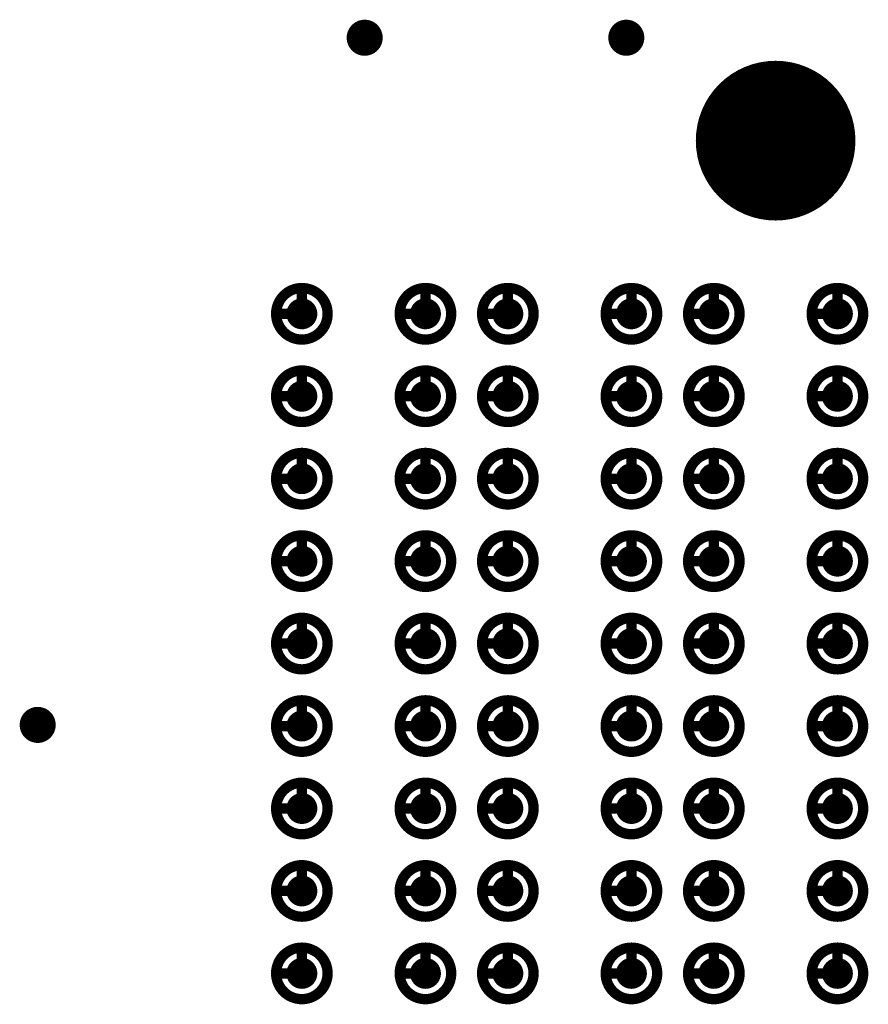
# Model space of a CAD drawing. Header units: millimetres. Extents: x 62 to 363, y 42 to 391.
# Tile 56 of 216: x 173 to 181, y 113 to 122. Entities that reach past the tile are written whole.
import ezdxf

# ---------------------------------------------------------------- set-up
doc = ezdxf.new("R2010")
doc.units = ezdxf.units.MM
for name, color, linetype in [('Mechanical8', 56, 'Continuous'), ('PadHoleLayer', 156, 'Continuous'), ('ViaHoleLayer', 16, 'Continuous')]:
    doc.layers.add(name, color=color, linetype=linetype)

# ---------------------------------------------------------------- blocks, each defined once
blk = doc.blocks.new('SAMTEC_SEAM8_40_S02_0_S_10_2_GP_K_HP_1860')
at = {"layer": 'Mechanical8'}
for points, const_width in [([(9.45, 4.6, 1), (8.95, 4.6, 1)], 0.1), ([(9.175, 4.85, 1), (9.225, 4.85, 1)], 0.05), ([(10.25, 4.6, 1), (9.75, 4.6, 1)], 0.1), ([(9.975, 4.85, 1), (10.025, 4.85, 1)], 0.05), ([(11.05, 4.6, 1), (10.55, 4.6, 1)], 0.1), ([(10.775, 4.85, 1), (10.825, 4.85, 1)], 0.05), ([(11.85, 4.6, 1), (11.35, 4.6, 1)], 0.1), ([(11.575, 4.85, 1), (11.625, 4.85, 1)], 0.05), ([(12.65, 4.6, 1), (12.15, 4.6, 1)], 0.1), ([(12.375, 4.85, 1), (12.425, 4.85, 1)], 0.05), ([(13.45, 4.6, 1), (12.95, 4.6, 1)], 0.1), ([(13.175, 4.85, 1), (13.225, 4.85, 1)], 0.05), ([(14.25, 4.6, 1), (13.75, 4.6, 1)], 0.1), ([(13.975, 4.85, 1), (14.025, 4.85, 1)], 0.05), ([(15.05, 4.6, 1), (14.55, 4.6, 1)], 0.1), ([(14.775, 4.85, 1), (14.825, 4.85, 1)], 0.05), ([(15.85, 4.6, 1), (15.35, 4.6, 1)], 0.1), ([(15.575, 4.85, 1), (15.625, 4.85, 1)], 0.05), ([(8.925, 4.6, 1), (8.975, 4.6, 1)], 0.05), ([(9.175, 4.6, 1), (9.225, 4.6, 1)], 0.05), ([(9.175, 4.6, 1), (9.225, 4.6, 1)], 0.05), ([(9.425, 4.6, 1), (9.475, 4.6, 1)], 0.05), ([(9.425, 4.6, 1), (9.475, 4.6, 1)], 0.05), ([(9.725, 4.6, 1), (9.775, 4.6, 1)], 0.05), ([(9.975, 4.6, 1), (10.025, 4.6, 1)], 0.05), ([(9.975, 4.6, 1), (10.025, 4.6, 1)], 0.05), ([(10.225, 4.6, 1), (10.275, 4.6, 1)], 0.05), ([(10.225, 4.6, 1), (10.275, 4.6, 1)], 0.05), ([(10.525, 4.6, 1), (10.575, 4.6, 1)], 0.05), ([(10.775, 4.6, 1), (10.825, 4.6, 1)], 0.05), ([(10.775, 4.6, 1), (10.825, 4.6, 1)], 0.05), ([(11.025, 4.6, 1), (11.075, 4.6, 1)], 0.05), ([(11.025, 4.6, 1), (11.075, 4.6, 1)], 0.05), ([(11.325, 4.6, 1), (11.375, 4.6, 1)], 0.05), ([(11.575, 4.6, 1), (11.625, 4.6, 1)], 0.05), ([(11.575, 4.6, 1), (11.625, 4.6, 1)], 0.05), ([(11.825, 4.6, 1), (11.875, 4.6, 1)], 0.05), ([(11.825, 4.6, 1), (11.875, 4.6, 1)], 0.05), ([(12.125, 4.6, 1), (12.175, 4.6, 1)], 0.05), ([(12.375, 4.6, 1), (12.425, 4.6, 1)], 0.05), ([(12.375, 4.6, 1), (12.425, 4.6, 1)], 0.05), ([(12.625, 4.6, 1), (12.675, 4.6, 1)], 0.05), ([(12.625, 4.6, 1), (12.675, 4.6, 1)], 0.05), ([(12.925, 4.6, 1), (12.975, 4.6, 1)], 0.05), ([(13.175, 4.6, 1), (13.225, 4.6, 1)], 0.05), ([(13.175, 4.6, 1), (13.225, 4.6, 1)], 0.05), ([(13.425, 4.6, 1), (13.475, 4.6, 1)], 0.05), ([(13.425, 4.6, 1), (13.475, 4.6, 1)], 0.05), ([(13.725, 4.6, 1), (13.775, 4.6, 1)], 0.05), ([(13.975, 4.6, 1), (14.025, 4.6, 1)], 0.05), ([(13.975, 4.6, 1), (14.025, 4.6, 1)], 0.05), ([(14.225, 4.6, 1), (14.275, 4.6, 1)], 0.05), ([(14.225, 4.6, 1), (14.275, 4.6, 1)], 0.05), ([(14.525, 4.6, 1), (14.575, 4.6, 1)], 0.05), ([(14.775, 4.6, 1), (14.825, 4.6, 1)], 0.05), ([(14.775, 4.6, 1), (14.825, 4.6, 1)], 0.05), ([(15.025, 4.6, 1), (15.075, 4.6, 1)], 0.05), ([(15.025, 4.6, 1), (15.075, 4.6, 1)], 0.05), ([(15.325, 4.6, 1), (15.375, 4.6, 1)], 0.05), ([(15.575, 4.6, 1), (15.625, 4.6, 1)], 0.05), ([(15.575, 4.6, 1), (15.625, 4.6, 1)], 0.05), ([(15.825, 4.6, 1), (15.875, 4.6, 1)], 0.05), ([(15.825, 4.6, 1), (15.875, 4.6, 1)], 0.05), ([(9.45, 3.4, 1), (8.95, 3.4, 1)], 0.1), ([(9.175, 3.65, 1), (9.225, 3.65, 1)], 0.05), ([(10.25, 3.4, 1), (9.75, 3.4, 1)], 0.1), ([(9.975, 3.65, 1), (10.025, 3.65, 1)], 0.05), ([(11.05, 3.4, 1), (10.55, 3.4, 1)], 0.1), ([(10.775, 3.65, 1), (10.825, 3.65, 1)], 0.05), ([(11.85, 3.4, 1), (11.35, 3.4, 1)], 0.1), ([(11.575, 3.65, 1), (11.625, 3.65, 1)], 0.05), ([(12.65, 3.4, 1), (12.15, 3.4, 1)], 0.1), ([(12.375, 3.65, 1), (12.425, 3.65, 1)], 0.05), ([(13.45, 3.4, 1), (12.95, 3.4, 1)], 0.1), ([(13.175, 3.65, 1), (13.225, 3.65, 1)], 0.05), ([(14.25, 3.4, 1), (13.75, 3.4, 1)], 0.1), ([(13.975, 3.65, 1), (14.025, 3.65, 1)], 0.05), ([(15.05, 3.4, 1), (14.55, 3.4, 1)], 0.1), ([(14.775, 3.65, 1), (14.825, 3.65, 1)], 0.05), ([(15.85, 3.4, 1), (15.35, 3.4, 1)], 0.1), ([(15.575, 3.65, 1), (15.625, 3.65, 1)], 0.05), ([(8.925, 3.4, 1), (8.975, 3.4, 1)], 0.05), ([(9.175, 3.4, 1), (9.225, 3.4, 1)], 0.05), ([(9.175, 3.4, 1), (9.225, 3.4, 1)], 0.05), ([(9.425, 3.4, 1), (9.475, 3.4, 1)], 0.05), ([(9.425, 3.4, 1), (9.475, 3.4, 1)], 0.05), ([(9.725, 3.4, 1), (9.775, 3.4, 1)], 0.05), ([(9.975, 3.4, 1), (10.025, 3.4, 1)], 0.05), ([(9.975, 3.4, 1), (10.025, 3.4, 1)], 0.05), ([(10.225, 3.4, 1), (10.275, 3.4, 1)], 0.05), ([(10.225, 3.4, 1), (10.275, 3.4, 1)], 0.05), ([(10.525, 3.4, 1), (10.575, 3.4, 1)], 0.05), ([(10.775, 3.4, 1), (10.825, 3.4, 1)], 0.05), ([(10.775, 3.4, 1), (10.825, 3.4, 1)], 0.05), ([(11.025, 3.4, 1), (11.075, 3.4, 1)], 0.05), ([(11.025, 3.4, 1), (11.075, 3.4, 1)], 0.05), ([(11.325, 3.4, 1), (11.375, 3.4, 1)], 0.05), ([(11.575, 3.4, 1), (11.625, 3.4, 1)], 0.05), ([(11.575, 3.4, 1), (11.625, 3.4, 1)], 0.05), ([(11.825, 3.4, 1), (11.875, 3.4, 1)], 0.05), ([(11.825, 3.4, 1), (11.875, 3.4, 1)], 0.05), ([(12.125, 3.4, 1), (12.175, 3.4, 1)], 0.05), ([(12.375, 3.4, 1), (12.425, 3.4, 1)], 0.05), ([(12.375, 3.4, 1), (12.425, 3.4, 1)], 0.05), ([(12.625, 3.4, 1), (12.675, 3.4, 1)], 0.05), ([(12.625, 3.4, 1), (12.675, 3.4, 1)], 0.05), ([(12.925, 3.4, 1), (12.975, 3.4, 1)], 0.05), ([(13.175, 3.4, 1), (13.225, 3.4, 1)], 0.05), ([(13.175, 3.4, 1), (13.225, 3.4, 1)], 0.05), ([(13.425, 3.4, 1), (13.475, 3.4, 1)], 0.05), ([(13.425, 3.4, 1), (13.475, 3.4, 1)], 0.05), ([(13.725, 3.4, 1), (13.775, 3.4, 1)], 0.05), ([(13.975, 3.4, 1), (14.025, 3.4, 1)], 0.05), ([(13.975, 3.4, 1), (14.025, 3.4, 1)], 0.05), ([(14.225, 3.4, 1), (14.275, 3.4, 1)], 0.05), ([(14.225, 3.4, 1), (14.275, 3.4, 1)], 0.05), ([(14.525, 3.4, 1), (14.575, 3.4, 1)], 0.05), ([(14.775, 3.4, 1), (14.825, 3.4, 1)], 0.05), ([(14.775, 3.4, 1), (14.825, 3.4, 1)], 0.05), ([(15.025, 3.4, 1), (15.075, 3.4, 1)], 0.05), ([(15.025, 3.4, 1), (15.075, 3.4, 1)], 0.05), ([(15.325, 3.4, 1), (15.375, 3.4, 1)], 0.05), ([(15.575, 3.4, 1), (15.625, 3.4, 1)], 0.05), ([(15.575, 3.4, 1), (15.625, 3.4, 1)], 0.05), ([(15.825, 3.4, 1), (15.875, 3.4, 1)], 0.05), ([(15.825, 3.4, 1), (15.875, 3.4, 1)], 0.05), ([(9.45, 2.6, 1), (8.95, 2.6, 1)], 0.1), ([(9.175, 2.85, 1), (9.225, 2.85, 1)], 0.05), ([(10.25, 2.6, 1), (9.75, 2.6, 1)], 0.1), ([(9.975, 2.85, 1), (10.025, 2.85, 1)], 0.05), ([(11.05, 2.6, 1), (10.55, 2.6, 1)], 0.1), ([(10.775, 2.85, 1), (10.825, 2.85, 1)], 0.05), ([(11.85, 2.6, 1), (11.35, 2.6, 1)], 0.1), ([(11.575, 2.85, 1), (11.625, 2.85, 1)], 0.05), ([(12.65, 2.6, 1), (12.15, 2.6, 1)], 0.1), ([(12.375, 2.85, 1), (12.425, 2.85, 1)], 0.05), ([(13.45, 2.6, 1), (12.95, 2.6, 1)], 0.1), ([(13.175, 2.85, 1), (13.225, 2.85, 1)], 0.05), ([(14.25, 2.6, 1), (13.75, 2.6, 1)], 0.1), ([(13.975, 2.85, 1), (14.025, 2.85, 1)], 0.05), ([(15.05, 2.6, 1), (14.55, 2.6, 1)], 0.1), ([(14.775, 2.85, 1), (14.825, 2.85, 1)], 0.05), ([(15.85, 2.6, 1), (15.35, 2.6, 1)], 0.1), ([(15.575, 2.85, 1), (15.625, 2.85, 1)], 0.05), ([(8.925, 2.6, 1), (8.975, 2.6, 1)], 0.05), ([(9.175, 2.6, 1), (9.225, 2.6, 1)], 0.05), ([(9.175, 2.6, 1), (9.225, 2.6, 1)], 0.05), ([(9.425, 2.6, 1), (9.475, 2.6, 1)], 0.05), ([(9.425, 2.6, 1), (9.475, 2.6, 1)], 0.05), ([(9.725, 2.6, 1), (9.775, 2.6, 1)], 0.05), ([(9.975, 2.6, 1), (10.025, 2.6, 1)], 0.05), ([(9.975, 2.6, 1), (10.025, 2.6, 1)], 0.05), ([(10.225, 2.6, 1), (10.275, 2.6, 1)], 0.05), ([(10.225, 2.6, 1), (10.275, 2.6, 1)], 0.05), ([(10.525, 2.6, 1), (10.575, 2.6, 1)], 0.05), ([(10.775, 2.6, 1), (10.825, 2.6, 1)], 0.05), ([(10.775, 2.6, 1), (10.825, 2.6, 1)], 0.05), ([(11.025, 2.6, 1), (11.075, 2.6, 1)], 0.05), ([(11.025, 2.6, 1), (11.075, 2.6, 1)], 0.05), ([(11.325, 2.6, 1), (11.375, 2.6, 1)], 0.05), ([(11.575, 2.6, 1), (11.625, 2.6, 1)], 0.05), ([(11.575, 2.6, 1), (11.625, 2.6, 1)], 0.05), ([(11.825, 2.6, 1), (11.875, 2.6, 1)], 0.05), ([(11.825, 2.6, 1), (11.875, 2.6, 1)], 0.05), ([(12.125, 2.6, 1), (12.175, 2.6, 1)], 0.05), ([(12.375, 2.6, 1), (12.425, 2.6, 1)], 0.05), ([(12.375, 2.6, 1), (12.425, 2.6, 1)], 0.05), ([(12.625, 2.6, 1), (12.675, 2.6, 1)], 0.05), ([(12.625, 2.6, 1), (12.675, 2.6, 1)], 0.05), ([(12.925, 2.6, 1), (12.975, 2.6, 1)], 0.05), ([(13.175, 2.6, 1), (13.225, 2.6, 1)], 0.05), ([(13.175, 2.6, 1), (13.225, 2.6, 1)], 0.05), ([(13.425, 2.6, 1), (13.475, 2.6, 1)], 0.05), ([(13.425, 2.6, 1), (13.475, 2.6, 1)], 0.05), ([(13.725, 2.6, 1), (13.775, 2.6, 1)], 0.05), ([(13.975, 2.6, 1), (14.025, 2.6, 1)], 0.05), ([(13.975, 2.6, 1), (14.025, 2.6, 1)], 0.05), ([(14.225, 2.6, 1), (14.275, 2.6, 1)], 0.05), ([(14.225, 2.6, 1), (14.275, 2.6, 1)], 0.05), ([(14.525, 2.6, 1), (14.575, 2.6, 1)], 0.05), ([(14.775, 2.6, 1), (14.825, 2.6, 1)], 0.05), ([(14.775, 2.6, 1), (14.825, 2.6, 1)], 0.05), ([(15.025, 2.6, 1), (15.075, 2.6, 1)], 0.05), ([(15.025, 2.6, 1), (15.075, 2.6, 1)], 0.05), ([(15.325, 2.6, 1), (15.375, 2.6, 1)], 0.05), ([(15.575, 2.6, 1), (15.625, 2.6, 1)], 0.05), ([(15.575, 2.6, 1), (15.625, 2.6, 1)], 0.05), ([(15.825, 2.6, 1), (15.875, 2.6, 1)], 0.05), ([(15.825, 2.6, 1), (15.875, 2.6, 1)], 0.05), ([(9.45, 1.4, 1), (8.95, 1.4, 1)], 0.1), ([(9.175, 1.65, 1), (9.225, 1.65, 1)], 0.05), ([(10.25, 1.4, 1), (9.75, 1.4, 1)], 0.1), ([(9.975, 1.65, 1), (10.025, 1.65, 1)], 0.05), ([(11.05, 1.4, 1), (10.55, 1.4, 1)], 0.1), ([(10.775, 1.65, 1), (10.825, 1.65, 1)], 0.05), ([(11.85, 1.4, 1), (11.35, 1.4, 1)], 0.1), ([(11.575, 1.65, 1), (11.625, 1.65, 1)], 0.05), ([(12.65, 1.4, 1), (12.15, 1.4, 1)], 0.1), ([(12.375, 1.65, 1), (12.425, 1.65, 1)], 0.05), ([(13.45, 1.4, 1), (12.95, 1.4, 1)], 0.1), ([(13.175, 1.65, 1), (13.225, 1.65, 1)], 0.05), ([(14.25, 1.4, 1), (13.75, 1.4, 1)], 0.1), ([(13.975, 1.65, 1), (14.025, 1.65, 1)], 0.05), ([(15.05, 1.4, 1), (14.55, 1.4, 1)], 0.1), ([(14.775, 1.65, 1), (14.825, 1.65, 1)], 0.05), ([(15.85, 1.4, 1), (15.35, 1.4, 1)], 0.1), ([(15.575, 1.65, 1), (15.625, 1.65, 1)], 0.05), ([(8.925, 1.4, 1), (8.975, 1.4, 1)], 0.05), ([(9.175, 1.4, 1), (9.225, 1.4, 1)], 0.05), ([(9.175, 1.4, 1), (9.225, 1.4, 1)], 0.05), ([(9.425, 1.4, 1), (9.475, 1.4, 1)], 0.05), ([(9.425, 1.4, 1), (9.475, 1.4, 1)], 0.05), ([(9.725, 1.4, 1), (9.775, 1.4, 1)], 0.05), ([(9.975, 1.4, 1), (10.025, 1.4, 1)], 0.05), ([(9.975, 1.4, 1), (10.025, 1.4, 1)], 0.05), ([(10.225, 1.4, 1), (10.275, 1.4, 1)], 0.05), ([(10.225, 1.4, 1), (10.275, 1.4, 1)], 0.05), ([(10.525, 1.4, 1), (10.575, 1.4, 1)], 0.05), ([(10.775, 1.4, 1), (10.825, 1.4, 1)], 0.05), ([(10.775, 1.4, 1), (10.825, 1.4, 1)], 0.05), ([(11.025, 1.4, 1), (11.075, 1.4, 1)], 0.05), ([(11.025, 1.4, 1), (11.075, 1.4, 1)], 0.05), ([(11.325, 1.4, 1), (11.375, 1.4, 1)], 0.05), ([(11.575, 1.4, 1), (11.625, 1.4, 1)], 0.05), ([(11.575, 1.4, 1), (11.625, 1.4, 1)], 0.05), ([(11.825, 1.4, 1), (11.875, 1.4, 1)], 0.05), ([(11.825, 1.4, 1), (11.875, 1.4, 1)], 0.05), ([(12.125, 1.4, 1), (12.175, 1.4, 1)], 0.05), ([(12.375, 1.4, 1), (12.425, 1.4, 1)], 0.05), ([(12.375, 1.4, 1), (12.425, 1.4, 1)], 0.05), ([(12.625, 1.4, 1), (12.675, 1.4, 1)], 0.05), ([(12.625, 1.4, 1), (12.675, 1.4, 1)], 0.05), ([(12.925, 1.4, 1), (12.975, 1.4, 1)], 0.05), ([(13.175, 1.4, 1), (13.225, 1.4, 1)], 0.05), ([(13.175, 1.4, 1), (13.225, 1.4, 1)], 0.05), ([(13.425, 1.4, 1), (13.475, 1.4, 1)], 0.05), ([(13.425, 1.4, 1), (13.475, 1.4, 1)], 0.05), ([(13.725, 1.4, 1), (13.775, 1.4, 1)], 0.05), ([(13.975, 1.4, 1), (14.025, 1.4, 1)], 0.05), ([(13.975, 1.4, 1), (14.025, 1.4, 1)], 0.05), ([(14.225, 1.4, 1), (14.275, 1.4, 1)], 0.05), ([(14.225, 1.4, 1), (14.275, 1.4, 1)], 0.05), ([(14.525, 1.4, 1), (14.575, 1.4, 1)], 0.05), ([(14.775, 1.4, 1), (14.825, 1.4, 1)], 0.05), ([(14.775, 1.4, 1), (14.825, 1.4, 1)], 0.05), ([(15.025, 1.4, 1), (15.075, 1.4, 1)], 0.05), ([(15.025, 1.4, 1), (15.075, 1.4, 1)], 0.05), ([(15.325, 1.4, 1), (15.375, 1.4, 1)], 0.05), ([(15.575, 1.4, 1), (15.625, 1.4, 1)], 0.05), ([(15.575, 1.4, 1), (15.625, 1.4, 1)], 0.05), ([(15.825, 1.4, 1), (15.875, 1.4, 1)], 0.05), ([(15.825, 1.4, 1), (15.875, 1.4, 1)], 0.05), ([(9.45, 0.6, 1), (8.95, 0.6, 1)], 0.1), ([(9.175, 0.85, 1), (9.225, 0.85, 1)], 0.05), ([(10.25, 0.6, 1), (9.75, 0.6, 1)], 0.1), ([(9.975, 0.85, 1), (10.025, 0.85, 1)], 0.05), ([(11.05, 0.6, 1), (10.55, 0.6, 1)], 0.1), ([(10.775, 0.85, 1), (10.825, 0.85, 1)], 0.05), ([(11.85, 0.6, 1), (11.35, 0.6, 1)], 0.1), ([(11.575, 0.85, 1), (11.625, 0.85, 1)], 0.05), ([(12.65, 0.6, 1), (12.15, 0.6, 1)], 0.1), ([(12.375, 0.85, 1), (12.425, 0.85, 1)], 0.05), ([(13.45, 0.6, 1), (12.95, 0.6, 1)], 0.1), ([(13.175, 0.85, 1), (13.225, 0.85, 1)], 0.05), ([(14.25, 0.6, 1), (13.75, 0.6, 1)], 0.1), ([(13.975, 0.85, 1), (14.025, 0.85, 1)], 0.05), ([(15.05, 0.6, 1), (14.55, 0.6, 1)], 0.1), ([(14.775, 0.85, 1), (14.825, 0.85, 1)], 0.05), ([(15.85, 0.6, 1), (15.35, 0.6, 1)], 0.1), ([(15.575, 0.85, 1), (15.625, 0.85, 1)], 0.05), ([(18.005, 0, 1), (16.555, 0, 1)], 0.1), ([(8.925, 0.6, 1), (8.975, 0.6, 1)], 0.05), ([(9.175, 0.6, 1), (9.225, 0.6, 1)], 0.05), ([(9.175, 0.6, 1), (9.225, 0.6, 1)], 0.05), ([(9.425, 0.6, 1), (9.475, 0.6, 1)], 0.05), ([(9.425, 0.6, 1), (9.475, 0.6, 1)], 0.05), ([(9.725, 0.6, 1), (9.775, 0.6, 1)], 0.05), ([(9.975, 0.6, 1), (10.025, 0.6, 1)], 0.05), ([(9.975, 0.6, 1), (10.025, 0.6, 1)], 0.05), ([(10.225, 0.6, 1), (10.275, 0.6, 1)], 0.05), ([(10.225, 0.6, 1), (10.275, 0.6, 1)], 0.05), ([(10.525, 0.6, 1), (10.575, 0.6, 1)], 0.05), ([(10.775, 0.6, 1), (10.825, 0.6, 1)], 0.05), ([(10.775, 0.6, 1), (10.825, 0.6, 1)], 0.05), ([(11.025, 0.6, 1), (11.075, 0.6, 1)], 0.05), ([(11.025, 0.6, 1), (11.075, 0.6, 1)], 0.05), ([(11.325, 0.6, 1), (11.375, 0.6, 1)], 0.05), ([(11.575, 0.6, 1), (11.625, 0.6, 1)], 0.05), ([(11.575, 0.6, 1), (11.625, 0.6, 1)], 0.05), ([(11.825, 0.6, 1), (11.875, 0.6, 1)], 0.05), ([(11.825, 0.6, 1), (11.875, 0.6, 1)], 0.05), ([(12.125, 0.6, 1), (12.175, 0.6, 1)], 0.05), ([(12.375, 0.6, 1), (12.425, 0.6, 1)], 0.05), ([(12.375, 0.6, 1), (12.425, 0.6, 1)], 0.05), ([(12.625, 0.6, 1), (12.675, 0.6, 1)], 0.05), ([(12.625, 0.6, 1), (12.675, 0.6, 1)], 0.05), ([(12.925, 0.6, 1), (12.975, 0.6, 1)], 0.05), ([(13.175, 0.6, 1), (13.225, 0.6, 1)], 0.05), ([(13.175, 0.6, 1), (13.225, 0.6, 1)], 0.05), ([(13.425, 0.6, 1), (13.475, 0.6, 1)], 0.05), ([(13.425, 0.6, 1), (13.475, 0.6, 1)], 0.05), ([(13.725, 0.6, 1), (13.775, 0.6, 1)], 0.05), ([(13.975, 0.6, 1), (14.025, 0.6, 1)], 0.05), ([(13.975, 0.6, 1), (14.025, 0.6, 1)], 0.05), ([(14.225, 0.6, 1), (14.275, 0.6, 1)], 0.05), ([(14.225, 0.6, 1), (14.275, 0.6, 1)], 0.05), ([(14.525, 0.6, 1), (14.575, 0.6, 1)], 0.05), ([(14.775, 0.6, 1), (14.825, 0.6, 1)], 0.05), ([(14.775, 0.6, 1), (14.825, 0.6, 1)], 0.05), ([(15.025, 0.6, 1), (15.075, 0.6, 1)], 0.05), ([(15.025, 0.6, 1), (15.075, 0.6, 1)], 0.05), ([(15.325, 0.6, 1), (15.375, 0.6, 1)], 0.05), ([(15.575, 0.6, 1), (15.625, 0.6, 1)], 0.05), ([(15.575, 0.6, 1), (15.625, 0.6, 1)], 0.05), ([(15.825, 0.6, 1), (15.875, 0.6, 1)], 0.05), ([(15.825, 0.6, 1), (15.875, 0.6, 1)], 0.05), ([(17.255, 0.5, 1), (17.305, 0.5, 1)], 0.05), ([(16.53, 0, 1), (16.58, 0, 1)], 0.05), ([(16.755, 0, 1), (16.805, 0, 1)], 0.05), ([(17.255, 0, 1), (17.305, 0, 1)], 0.05), ([(17.255, 0, 1), (17.305, 0, 1)], 0.05), ([(17.255, 0, 1), (17.305, 0, 1)], 0.05), ([(17.255, 0, 1), (17.305, 0, 1)], 0.05), ([(17.755, 0, 1), (17.805, 0, 1)], 0.05), ([(17.98, 0, 1), (18.03, 0, 1)], 0.05), ([(9.45, -0.6, 1), (8.95, -0.6, 1)], 0.1), ([(9.175, -0.35, 1), (9.225, -0.35, 1)], 0.05), ([(10.25, -0.6, 1), (9.75, -0.6, 1)], 0.1), ([(9.975, -0.35, 1), (10.025, -0.35, 1)], 0.05), ([(11.05, -0.6, 1), (10.55, -0.6, 1)], 0.1), ([(10.775, -0.35, 1), (10.825, -0.35, 1)], 0.05), ([(11.85, -0.6, 1), (11.35, -0.6, 1)], 0.1), ([(11.575, -0.35, 1), (11.625, -0.35, 1)], 0.05), ([(12.65, -0.6, 1), (12.15, -0.6, 1)], 0.1), ([(12.375, -0.35, 1), (12.425, -0.35, 1)], 0.05), ([(13.45, -0.6, 1), (12.95, -0.6, 1)], 0.1), ([(13.175, -0.35, 1), (13.225, -0.35, 1)], 0.05), ([(14.25, -0.6, 1), (13.75, -0.6, 1)], 0.1), ([(13.975, -0.35, 1), (14.025, -0.35, 1)], 0.05), ([(15.05, -0.6, 1), (14.55, -0.6, 1)], 0.1), ([(14.775, -0.35, 1), (14.825, -0.35, 1)], 0.05), ([(15.85, -0.6, 1), (15.35, -0.6, 1)], 0.1), ([(15.575, -0.35, 1), (15.625, -0.35, 1)], 0.05), ([(17.255, -0.5, 1), (17.305, -0.5, 1)], 0.05), ([(8.925, -0.6, 1), (8.975, -0.6, 1)], 0.05), ([(9.175, -0.6, 1), (9.225, -0.6, 1)], 0.05), ([(9.175, -0.6, 1), (9.225, -0.6, 1)], 0.05), ([(9.425, -0.6, 1), (9.475, -0.6, 1)], 0.05), ([(9.425, -0.6, 1), (9.475, -0.6, 1)], 0.05), ([(9.725, -0.6, 1), (9.775, -0.6, 1)], 0.05), ([(9.975, -0.6, 1), (10.025, -0.6, 1)], 0.05), ([(9.975, -0.6, 1), (10.025, -0.6, 1)], 0.05), ([(10.225, -0.6, 1), (10.275, -0.6, 1)], 0.05), ([(10.225, -0.6, 1), (10.275, -0.6, 1)], 0.05), ([(10.525, -0.6, 1), (10.575, -0.6, 1)], 0.05), ([(10.775, -0.6, 1), (10.825, -0.6, 1)], 0.05), ([(10.775, -0.6, 1), (10.825, -0.6, 1)], 0.05), ([(11.025, -0.6, 1), (11.075, -0.6, 1)], 0.05), ([(11.025, -0.6, 1), (11.075, -0.6, 1)], 0.05), ([(11.325, -0.6, 1), (11.375, -0.6, 1)], 0.05), ([(11.575, -0.6, 1), (11.625, -0.6, 1)], 0.05), ([(11.575, -0.6, 1), (11.625, -0.6, 1)], 0.05), ([(11.825, -0.6, 1), (11.875, -0.6, 1)], 0.05), ([(11.825, -0.6, 1), (11.875, -0.6, 1)], 0.05), ([(12.125, -0.6, 1), (12.175, -0.6, 1)], 0.05), ([(12.375, -0.6, 1), (12.425, -0.6, 1)], 0.05), ([(12.375, -0.6, 1), (12.425, -0.6, 1)], 0.05), ([(12.625, -0.6, 1), (12.675, -0.6, 1)], 0.05), ([(12.625, -0.6, 1), (12.675, -0.6, 1)], 0.05), ([(12.925, -0.6, 1), (12.975, -0.6, 1)], 0.05), ([(13.175, -0.6, 1), (13.225, -0.6, 1)], 0.05), ([(13.175, -0.6, 1), (13.225, -0.6, 1)], 0.05), ([(13.425, -0.6, 1), (13.475, -0.6, 1)], 0.05), ([(13.425, -0.6, 1), (13.475, -0.6, 1)], 0.05), ([(13.725, -0.6, 1), (13.775, -0.6, 1)], 0.05), ([(13.975, -0.6, 1), (14.025, -0.6, 1)], 0.05), ([(13.975, -0.6, 1), (14.025, -0.6, 1)], 0.05), ([(14.225, -0.6, 1), (14.275, -0.6, 1)], 0.05), ([(14.225, -0.6, 1), (14.275, -0.6, 1)], 0.05), ([(14.525, -0.6, 1), (14.575, -0.6, 1)], 0.05), ([(14.775, -0.6, 1), (14.825, -0.6, 1)], 0.05), ([(14.775, -0.6, 1), (14.825, -0.6, 1)], 0.05), ([(15.025, -0.6, 1), (15.075, -0.6, 1)], 0.05), ([(15.025, -0.6, 1), (15.075, -0.6, 1)], 0.05), ([(15.325, -0.6, 1), (15.375, -0.6, 1)], 0.05), ([(15.575, -0.6, 1), (15.625, -0.6, 1)], 0.05), ([(15.575, -0.6, 1), (15.625, -0.6, 1)], 0.05), ([(15.825, -0.6, 1), (15.875, -0.6, 1)], 0.05), ([(15.825, -0.6, 1), (15.875, -0.6, 1)], 0.05)]:
    blk.add_lwpolyline(points, format="xyb", close=True, dxfattribs=dict(at, const_width=const_width))
at = {"layer": 'Mechanical8', "const_width": 0.1}
for points in [[(9.2, 4.85), (9.2, 4.6)], [(10, 4.85), (10, 4.6)], [(10.8, 4.85), (10.8, 4.6)], [(11.6, 4.85), (11.6, 4.6)], [(12.4, 4.85), (12.4, 4.6)], [(13.2, 4.85), (13.2, 4.6)], [(14, 4.85), (14, 4.6)], [(14.8, 4.85), (14.8, 4.6)], [(15.6, 4.85), (15.6, 4.6)], [(9.2, 4.6), (9.45, 4.6)], [(10, 4.6), (10.25, 4.6)], [(10.8, 4.6), (11.05, 4.6)], [(11.6, 4.6), (11.85, 4.6)], [(12.4, 4.6), (12.65, 4.6)], [(13.2, 4.6), (13.45, 4.6)], [(14, 4.6), (14.25, 4.6)], [(14.8, 4.6), (15.05, 4.6)], [(15.6, 4.6), (15.85, 4.6)], [(9.2, 3.65), (9.2, 3.4)], [(10, 3.65), (10, 3.4)], [(10.8, 3.65), (10.8, 3.4)], [(11.6, 3.65), (11.6, 3.4)], [(12.4, 3.65), (12.4, 3.4)], [(13.2, 3.65), (13.2, 3.4)], [(14, 3.65), (14, 3.4)], [(14.8, 3.65), (14.8, 3.4)], [(15.6, 3.65), (15.6, 3.4)], [(9.2, 3.4), (9.45, 3.4)], [(10, 3.4), (10.25, 3.4)], [(10.8, 3.4), (11.05, 3.4)], [(11.6, 3.4), (11.85, 3.4)], [(12.4, 3.4), (12.65, 3.4)], [(13.2, 3.4), (13.45, 3.4)], [(14, 3.4), (14.25, 3.4)], [(14.8, 3.4), (15.05, 3.4)], [(15.6, 3.4), (15.85, 3.4)], [(9.2, 2.85), (9.2, 2.6)], [(10, 2.85), (10, 2.6)], [(10.8, 2.85), (10.8, 2.6)], [(11.6, 2.85), (11.6, 2.6)], [(12.4, 2.85), (12.4, 2.6)], [(13.2, 2.85), (13.2, 2.6)], [(14, 2.85), (14, 2.6)], [(14.8, 2.85), (14.8, 2.6)], [(15.6, 2.85), (15.6, 2.6)], [(9.2, 2.6), (9.45, 2.6)], [(10, 2.6), (10.25, 2.6)], [(10.8, 2.6), (11.05, 2.6)], [(11.6, 2.6), (11.85, 2.6)], [(12.4, 2.6), (12.65, 2.6)], [(13.2, 2.6), (13.45, 2.6)], [(14, 2.6), (14.25, 2.6)], [(14.8, 2.6), (15.05, 2.6)], [(15.6, 2.6), (15.85, 2.6)], [(9.2, 1.65), (9.2, 1.4)], [(10, 1.65), (10, 1.4)], [(10.8, 1.65), (10.8, 1.4)], [(11.6, 1.65), (11.6, 1.4)], [(12.4, 1.65), (12.4, 1.4)], [(13.2, 1.65), (13.2, 1.4)], [(14, 1.65), (14, 1.4)], [(14.8, 1.65), (14.8, 1.4)], [(15.6, 1.65), (15.6, 1.4)], [(9.2, 1.4), (9.45, 1.4)], [(10, 1.4), (10.25, 1.4)], [(10.8, 1.4), (11.05, 1.4)], [(11.6, 1.4), (11.85, 1.4)], [(12.4, 1.4), (12.65, 1.4)], [(13.2, 1.4), (13.45, 1.4)], [(14, 1.4), (14.25, 1.4)], [(14.8, 1.4), (15.05, 1.4)], [(15.6, 1.4), (15.85, 1.4)], [(9.2, 0.85), (9.2, 0.6)], [(10, 0.85), (10, 0.6)], [(10.8, 0.85), (10.8, 0.6)], [(11.6, 0.85), (11.6, 0.6)], [(12.4, 0.85), (12.4, 0.6)], [(13.2, 0.85), (13.2, 0.6)], [(14, 0.85), (14, 0.6)], [(14.8, 0.85), (14.8, 0.6)], [(15.6, 0.85), (15.6, 0.6)], [(9.2, 0.6), (9.45, 0.6)], [(10, 0.6), (10.25, 0.6)], [(10.8, 0.6), (11.05, 0.6)], [(11.6, 0.6), (11.85, 0.6)], [(12.4, 0.6), (12.65, 0.6)], [(13.2, 0.6), (13.45, 0.6)], [(14, 0.6), (14.25, 0.6)], [(14.8, 0.6), (15.05, 0.6)], [(15.6, 0.6), (15.85, 0.6)], [(17.28, 0.5), (17.28, 0)], [(16.78, 0), (17.28, 0)], [(17.28, 0), (17.78, 0)], [(17.28, 0), (17.28, -0.5)], [(9.2, -0.35), (9.2, -0.6)], [(10, -0.35), (10, -0.6)], [(10.8, -0.35), (10.8, -0.6)], [(11.6, -0.35), (11.6, -0.6)], [(12.4, -0.35), (12.4, -0.6)], [(13.2, -0.35), (13.2, -0.6)], [(14, -0.35), (14, -0.6)], [(14.8, -0.35), (14.8, -0.6)], [(15.6, -0.35), (15.6, -0.6)], [(9.2, -0.6), (9.45, -0.6)], [(10, -0.6), (10.25, -0.6)], [(10.8, -0.6), (11.05, -0.6)], [(11.6, -0.6), (11.85, -0.6)], [(12.4, -0.6), (12.65, -0.6)], [(13.2, -0.6), (13.45, -0.6)], [(14, -0.6), (14.25, -0.6)], [(14.8, -0.6), (15.05, -0.6)], [(15.6, -0.6), (15.85, -0.6)]]:
    blk.add_lwpolyline(points, dxfattribs=at)
at = {"layer": 'PadHoleLayer'}
for points, const_width in [([(9.125, 4.6, 1), (9.275, 4.6, 1)], 0.15), ([(9.925, 4.6, 1), (10.075, 4.6, 1)], 0.15), ([(10.725, 4.6, 1), (10.875, 4.6, 1)], 0.15), ([(11.525, 4.6, 1), (11.675, 4.6, 1)], 0.15), ([(12.325, 4.6, 1), (12.475, 4.6, 1)], 0.15), ([(13.125, 4.6, 1), (13.275, 4.6, 1)], 0.15), ([(13.925, 4.6, 1), (14.075, 4.6, 1)], 0.15), ([(14.725, 4.6, 1), (14.875, 4.6, 1)], 0.15), ([(15.525, 4.6, 1), (15.675, 4.6, 1)], 0.15), ([(9.125, 3.4, 1), (9.275, 3.4, 1)], 0.15), ([(9.925, 3.4, 1), (10.075, 3.4, 1)], 0.15), ([(10.725, 3.4, 1), (10.875, 3.4, 1)], 0.15), ([(11.525, 3.4, 1), (11.675, 3.4, 1)], 0.15), ([(12.325, 3.4, 1), (12.475, 3.4, 1)], 0.15), ([(13.125, 3.4, 1), (13.275, 3.4, 1)], 0.15), ([(13.925, 3.4, 1), (14.075, 3.4, 1)], 0.15), ([(14.725, 3.4, 1), (14.875, 3.4, 1)], 0.15), ([(15.525, 3.4, 1), (15.675, 3.4, 1)], 0.15), ([(9.125, 2.6, 1), (9.275, 2.6, 1)], 0.15), ([(9.925, 2.6, 1), (10.075, 2.6, 1)], 0.15), ([(10.725, 2.6, 1), (10.875, 2.6, 1)], 0.15), ([(11.525, 2.6, 1), (11.675, 2.6, 1)], 0.15), ([(12.325, 2.6, 1), (12.475, 2.6, 1)], 0.15), ([(13.125, 2.6, 1), (13.275, 2.6, 1)], 0.15), ([(13.925, 2.6, 1), (14.075, 2.6, 1)], 0.15), ([(14.725, 2.6, 1), (14.875, 2.6, 1)], 0.15), ([(15.525, 2.6, 1), (15.675, 2.6, 1)], 0.15), ([(9.125, 1.4, 1), (9.275, 1.4, 1)], 0.15), ([(9.925, 1.4, 1), (10.075, 1.4, 1)], 0.15), ([(10.725, 1.4, 1), (10.875, 1.4, 1)], 0.15), ([(11.525, 1.4, 1), (11.675, 1.4, 1)], 0.15), ([(12.325, 1.4, 1), (12.475, 1.4, 1)], 0.15), ([(13.125, 1.4, 1), (13.275, 1.4, 1)], 0.15), ([(13.925, 1.4, 1), (14.075, 1.4, 1)], 0.15), ([(14.725, 1.4, 1), (14.875, 1.4, 1)], 0.15), ([(15.525, 1.4, 1), (15.675, 1.4, 1)], 0.15), ([(9.125, 0.6, 1), (9.275, 0.6, 1)], 0.15), ([(9.925, 0.6, 1), (10.075, 0.6, 1)], 0.15), ([(10.725, 0.6, 1), (10.875, 0.6, 1)], 0.15), ([(11.525, 0.6, 1), (11.675, 0.6, 1)], 0.15), ([(12.325, 0.6, 1), (12.475, 0.6, 1)], 0.15), ([(13.125, 0.6, 1), (13.275, 0.6, 1)], 0.15), ([(13.925, 0.6, 1), (14.075, 0.6, 1)], 0.15), ([(14.725, 0.6, 1), (14.875, 0.6, 1)], 0.15), ([(15.525, 0.6, 1), (15.675, 0.6, 1)], 0.15), ([(16.9175, 0, 1), (17.6425, 0, 1)], 0.725), ([(9.125, -0.6, 1), (9.275, -0.6, 1)], 0.15), ([(9.925, -0.6, 1), (10.075, -0.6, 1)], 0.15), ([(10.725, -0.6, 1), (10.875, -0.6, 1)], 0.15), ([(11.525, -0.6, 1), (11.675, -0.6, 1)], 0.15), ([(12.325, -0.6, 1), (12.475, -0.6, 1)], 0.15), ([(13.125, -0.6, 1), (13.275, -0.6, 1)], 0.15), ([(13.925, -0.6, 1), (14.075, -0.6, 1)], 0.15), ([(14.725, -0.6, 1), (14.875, -0.6, 1)], 0.15), ([(15.525, -0.6, 1), (15.675, -0.6, 1)], 0.15)]:
    blk.add_lwpolyline(points, format="xyb", close=True, dxfattribs=dict(at, const_width=const_width))

msp = doc.modelspace()

# ---------------------------------------------------------------- linework, layer by layer
at = {"layer": 'ViaHoleLayer', "const_width": 0.175}
for points in [[(176.125, 122.0787, 1), (176.3, 122.0787, 1)], [(178.665, 122.0787, 1), (178.84, 122.0787, 1)], [(172.95, 115.4112, 1), (173.125, 115.4112, 1)]]:
    msp.add_lwpolyline(points, format="xyb", close=True, dxfattribs=at)

# ---------------------------------------------------------------- block references
at = {"rotation": 90}
msp.add_blockref('SAMTEC_SEAM8_40_S02_0_S_10_2_GP_K_HP_1860', (180.2025, 103.8), dxfattribs=at)

doc.saveas('drawing.dxf')
